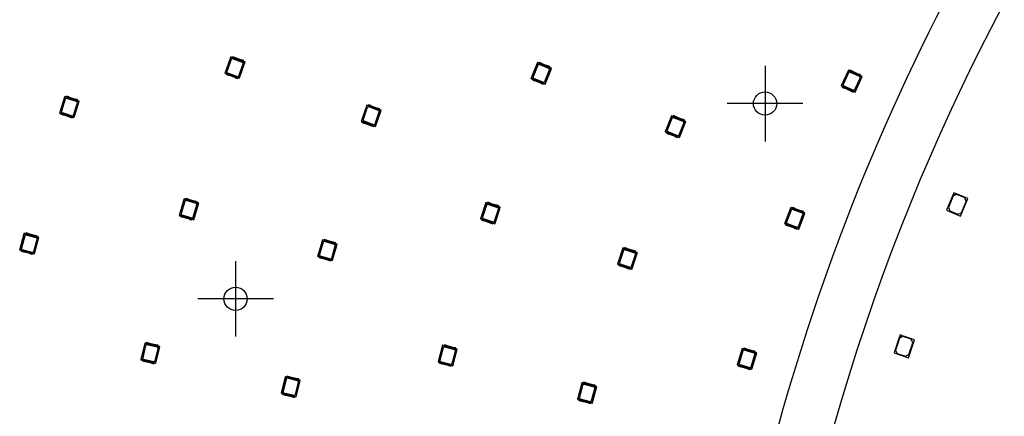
# Model space of a CAD drawing. Header units: millimetres. Extents: x 7 to 819, y 15 to 587.
# Tile 22 of 59: x 199 to 290, y 227 to 263. Entities that reach past the tile are written whole.
import ezdxf
from ezdxf.lldxf.tags import DXFTag

# ---------------------------------------------------------------- set-up
doc = ezdxf.new("R2010")
doc.units = ezdxf.units.MM
doc.layers.add('Default', color=7, linetype='Continuous')
doc.layers.add('RDLED_1-4_802MM_', color=7, linetype='Continuous')
tags = doc.linetypes.add('CENTER2', pattern=[28.575, 19.05, -3.175, 3.175, -3.175]).pattern_tags.tags
tags[10:11] = [DXFTag(74, 4), DXFTag(75, 0), DXFTag(340, '0'), DXFTag(46, 0.0), DXFTag(50, 0.0), DXFTag(44, 0.0), DXFTag(45, 0.0)]
tags[8:9] = [DXFTag(74, 4), DXFTag(75, 0), DXFTag(340, '0'), DXFTag(46, 0.0), DXFTag(50, 0.0), DXFTag(44, 0.0), DXFTag(45, 0.0)]
tags[6:7] = [DXFTag(74, 4), DXFTag(75, 0), DXFTag(340, '0'), DXFTag(46, 0.0), DXFTag(50, 0.0), DXFTag(44, 0.0), DXFTag(45, 0.0)]
tags[4:5] = [DXFTag(74, 4), DXFTag(75, 0), DXFTag(340, '0'), DXFTag(46, 0.0), DXFTag(50, 0.0), DXFTag(44, 0.0), DXFTag(45, 0.0)]

# ---------------------------------------------------------------- blocks, each defined once
blk = doc.blocks.new('SEANNOT_GROUP22')
at = {"layer": 'Default', "color": 7, "linetype": 'CENTER2'}
for p, q in [((219.178, 240.988), (219.178, 233.988)), ((222.678, 237.488), (215.678, 237.488))]:
    blk.add_line(p, q, dxfattribs=at)
blk = doc.blocks.new('SEANNOT_GROUP29')
at = {"layer": 'Default', "color": 7, "linetype": 'CENTER2'}
for p, q in [((268.132, 259.067), (268.132, 252.067)), ((271.632, 255.567), (264.632, 255.567))]:
    blk.add_line(p, q, dxfattribs=at)
blk = doc.blocks.new('SE')
at = {"layer": 'RDLED_1-4_802MM_', "color": 7, "linetype": 'Continuous'}
for p, q in [((218.737, 259.886), (218.203, 258.377)), ((218.225, 258.388), (218.747, 259.864)), ((218.772, 259.648), (218.38, 258.54)), ((218.883, 259.834), (218.737, 259.886)), ((218.737, 259.886), (218.747, 259.864)), ((218.747, 259.864), (219.887, 259.461)), ((218.908, 259.905), (218.881, 259.828)), ((219.909, 259.464), (218.881, 259.828)), ((219.819, 259.383), (218.9, 259.709)), ((219.105, 259.835), (218.908, 259.905)), ((219.668, 259.609), (219.159, 259.789)), ((219.936, 259.541), (219.739, 259.61)), ((219.887, 259.461), (219.982, 259.26)), ((219.887, 259.461), (219.909, 259.458)), ((219.909, 259.464), (219.936, 259.541)), ((220.042, 259.411), (219.909, 259.458)), ((219.909, 259.458), (219.995, 259.279)), ((220.057, 259.418), (219.911, 259.47)), ((219.488, 258.148), (219.88, 259.256)), ((219.982, 259.26), (219.512, 257.932)), ((219.523, 257.91), (220.057, 259.418)), ((219.995, 259.279), (219.982, 259.26)), ((219.995, 259.279), (220.042, 259.411)), ((220.042, 259.411), (220.057, 259.418)), ((247.09, 259.366), (246.499, 257.879)), ((246.521, 257.889), (247.1, 259.344)), ((247.116, 259.127), (246.682, 258.035)), ((247.234, 259.309), (247.09, 259.366)), ((247.09, 259.366), (247.1, 259.344)), ((247.1, 259.344), (248.223, 258.898)), ((247.262, 259.379), (247.232, 259.303)), ((248.245, 258.9), (247.232, 259.303)), ((248.152, 258.823), (247.246, 259.183)), ((247.456, 259.302), (247.262, 259.379)), ((248.01, 259.054), (247.508, 259.254)), ((247.774, 257.601), (248.208, 258.693)), ((248.311, 258.693), (247.791, 257.384)), ((247.8, 257.362), (248.391, 258.849)), ((248.275, 258.976), (248.081, 259.053)), ((248.223, 258.898), (248.311, 258.693)), ((248.223, 258.898), (248.245, 258.895)), ((248.245, 258.9), (248.275, 258.976)), ((248.376, 258.843), (248.245, 258.895)), ((248.245, 258.895), (248.324, 258.712)), ((248.391, 258.849), (248.247, 258.907)), ((248.324, 258.712), (248.311, 258.693)), ((248.324, 258.712), (248.376, 258.843)), ((248.376, 258.843), (248.391, 258.849)), ((275.835, 258.659), (275.175, 257.201)), ((275.197, 257.21), (275.844, 258.636)), ((275.976, 258.595), (275.835, 258.659)), ((275.835, 258.659), (275.844, 258.636)), ((275.844, 258.636), (276.944, 258.137)), ((276.007, 258.663), (275.974, 258.589)), ((276.966, 258.139), (275.974, 258.589)), ((276.197, 258.577), (276.007, 258.663)), ((218.225, 258.388), (218.203, 258.377)), ((218.203, 258.377), (218.349, 258.326)), ((219.512, 257.932), (218.225, 258.388)), ((218.324, 258.255), (218.351, 258.332)), ((218.324, 258.255), (218.521, 258.185)), ((218.351, 258.332), (219.379, 257.968)), ((218.441, 258.413), (219.36, 258.087)), ((218.591, 258.187), (219.101, 258.006)), ((219.155, 257.961), (219.352, 257.891)), ((219.379, 257.968), (219.352, 257.891)), ((219.377, 257.962), (219.523, 257.91)), ((219.512, 257.932), (219.523, 257.91)), ((246.521, 257.889), (246.499, 257.879)), ((246.499, 257.879), (246.643, 257.822)), ((247.791, 257.384), (246.521, 257.889)), ((246.616, 257.752), (246.646, 257.828)), ((246.616, 257.752), (246.809, 257.675)), ((246.646, 257.828), (247.659, 257.426)), ((246.738, 257.905), (247.644, 257.545)), ((246.88, 257.674), (247.383, 257.474)), ((275.85, 258.419), (275.365, 257.348)), ((276.87, 258.066), (275.982, 258.468)), ((276.74, 258.304), (276.247, 258.527)), ((276.435, 256.863), (276.92, 257.934)), ((277.023, 257.929), (276.442, 256.646)), ((276.45, 256.624), (277.11, 258.081)), ((277, 258.213), (276.81, 258.299)), ((276.944, 258.137), (277.023, 257.929)), ((276.944, 258.137), (276.967, 258.133)), ((276.966, 258.139), (277, 258.213)), ((277.095, 258.075), (276.967, 258.133)), ((276.967, 258.133), (277.037, 257.947)), ((277.11, 258.081), (276.969, 258.145)), ((277.037, 257.947), (277.023, 257.929)), ((277.037, 257.947), (277.095, 258.075)), ((277.095, 258.075), (277.11, 258.081)), ((247.435, 257.427), (247.629, 257.35)), ((247.659, 257.426), (247.629, 257.35)), ((247.656, 257.42), (247.8, 257.362)), ((247.791, 257.384), (247.8, 257.362)), ((275.197, 257.21), (275.175, 257.201)), ((275.175, 257.201), (275.316, 257.137)), ((276.442, 256.646), (275.197, 257.21)), ((275.285, 257.069), (275.319, 257.143)), ((275.285, 257.069), (275.475, 256.983)), ((275.319, 257.143), (276.312, 256.693)), ((275.415, 257.216), (276.303, 256.814)), ((275.546, 256.978), (276.038, 256.755)), ((203.389, 256.215), (202.902, 254.691)), ((202.924, 254.702), (203.4, 256.193)), ((203.432, 255.978), (203.074, 254.859)), ((203.537, 256.168), (203.389, 256.215)), ((203.389, 256.215), (203.4, 256.193)), ((203.4, 256.193), (204.551, 255.825)), ((203.56, 256.239), (203.535, 256.161)), ((204.573, 255.829), (203.535, 256.161)), ((204.486, 255.746), (203.558, 256.043)), ((203.758, 256.176), (203.56, 256.239)), ((204.329, 255.967), (203.814, 256.132)), ((204.598, 255.907), (204.399, 255.971)), ((204.551, 255.825), (204.654, 255.627)), ((204.551, 255.825), (204.574, 255.824)), ((204.573, 255.829), (204.598, 255.907)), ((204.708, 255.781), (204.574, 255.824)), ((204.574, 255.824), (204.665, 255.647)), ((204.723, 255.789), (204.575, 255.836)), ((276.088, 256.705), (276.278, 256.619)), ((276.312, 256.693), (276.278, 256.619)), ((276.309, 256.687), (276.45, 256.624)), ((276.442, 256.646), (276.45, 256.624)), ((204.193, 254.501), (204.551, 255.62)), ((204.654, 255.627), (204.225, 254.286)), ((204.236, 254.265), (204.723, 255.789)), ((204.665, 255.647), (204.654, 255.627)), ((204.665, 255.647), (204.708, 255.781)), ((204.708, 255.781), (204.723, 255.789)), ((231.321, 255.429), (230.787, 253.921)), ((230.809, 253.931), (231.332, 255.408)), ((231.356, 255.191), (230.964, 254.084)), ((231.467, 255.378), (231.321, 255.429)), ((231.321, 255.429), (231.332, 255.408)), ((231.332, 255.408), (232.471, 255.004)), ((231.493, 255.448), (231.465, 255.371)), ((232.493, 255.008), (231.465, 255.371)), ((232.403, 254.927), (231.484, 255.252)), ((231.689, 255.379), (231.493, 255.448)), ((232.253, 255.153), (231.743, 255.333)), ((232.107, 253.454), (232.641, 254.962)), ((232.52, 255.084), (232.323, 255.154)), ((232.471, 255.004), (232.567, 254.803)), ((232.471, 255.004), (232.494, 255.002)), ((232.493, 255.008), (232.52, 255.084)), ((232.626, 254.955), (232.494, 255.002)), ((232.494, 255.002), (232.579, 254.822)), ((232.641, 254.962), (232.495, 255.014)), ((232.579, 254.822), (232.626, 254.955)), ((232.626, 254.955), (232.641, 254.962)), ((202.924, 254.702), (202.902, 254.691)), ((202.902, 254.691), (203.05, 254.644)), ((204.225, 254.286), (202.924, 254.702)), ((203.027, 254.572), (203.052, 254.65)), ((203.027, 254.572), (203.226, 254.509)), ((203.052, 254.65), (204.09, 254.318)), ((203.139, 254.733), (204.068, 254.436)), ((203.296, 254.512), (203.811, 254.348)), ((203.867, 254.304), (204.065, 254.24)), ((204.09, 254.318), (204.065, 254.24)), ((204.088, 254.312), (204.236, 254.265)), ((204.225, 254.286), (204.236, 254.265)), ((232.072, 253.692), (232.464, 254.799)), ((232.567, 254.803), (232.097, 253.476)), ((232.579, 254.822), (232.567, 254.803)), ((259.497, 254.437), (258.906, 252.95)), ((258.928, 252.96), (259.506, 254.415)), ((259.523, 254.198), (259.089, 253.106)), ((259.641, 254.38), (259.497, 254.437)), ((259.497, 254.437), (259.506, 254.415)), ((259.506, 254.415), (260.629, 253.969)), ((259.669, 254.45), (259.638, 254.374)), ((260.651, 253.972), (259.638, 254.374)), ((260.559, 253.894), (259.653, 254.254)), ((259.862, 254.373), (259.669, 254.45)), ((260.417, 254.125), (259.915, 254.325)), ((260.682, 254.047), (260.488, 254.124)), ((260.651, 253.972), (260.682, 254.047)), ((230.809, 253.931), (230.787, 253.921)), ((230.787, 253.921), (230.933, 253.869)), ((232.097, 253.476), (230.809, 253.931)), ((230.908, 253.799), (230.936, 253.876)), ((230.908, 253.799), (231.105, 253.729)), ((230.936, 253.876), (231.963, 253.512)), ((231.025, 253.956), (231.944, 253.631)), ((231.176, 253.731), (231.685, 253.55)), ((231.739, 253.504), (231.936, 253.435)), ((231.963, 253.512), (231.936, 253.435)), ((231.961, 253.506), (232.107, 253.454)), ((232.097, 253.476), (232.107, 253.454)), ((260.181, 252.672), (260.615, 253.764)), ((260.718, 253.764), (260.198, 252.456)), ((260.207, 252.433), (260.798, 253.92)), ((260.629, 253.969), (260.718, 253.764)), ((260.629, 253.969), (260.652, 253.966)), ((260.783, 253.914), (260.652, 253.966)), ((260.652, 253.966), (260.731, 253.783)), ((260.798, 253.92), (260.654, 253.978)), ((260.731, 253.783), (260.718, 253.764)), ((260.731, 253.783), (260.783, 253.914)), ((260.783, 253.914), (260.798, 253.92)), ((258.928, 252.96), (258.906, 252.95)), ((258.906, 252.95), (259.05, 252.893)), ((260.198, 252.456), (258.928, 252.96)), ((259.022, 252.823), (259.053, 252.899)), ((259.022, 252.823), (259.216, 252.746)), ((259.053, 252.899), (260.066, 252.497)), ((259.145, 252.976), (260.051, 252.616)), ((259.287, 252.745), (259.789, 252.546)), ((259.842, 252.498), (260.035, 252.421)), ((260.066, 252.497), (260.035, 252.421)), ((260.063, 252.491), (260.207, 252.433)), ((260.198, 252.456), (260.207, 252.433)), ((214.425, 246.749), (213.97, 245.215)), ((213.991, 245.226), (214.436, 246.728)), ((214.573, 246.705), (214.425, 246.749)), ((214.425, 246.749), (214.436, 246.728)), ((214.436, 246.728), (215.595, 246.384)), ((214.595, 246.777), (214.571, 246.698)), ((214.795, 246.717), (214.595, 246.777)), ((285.497, 247.077), (284.923, 245.691)), ((285.524, 247.011), (285.084, 245.949)), ((285.592, 247.307), (285.497, 247.077)), ((285.497, 247.077), (285.823, 247.212)), ((285.851, 247.146), (285.524, 247.011)), ((285.823, 247.212), (285.592, 247.307)), ((286.886, 246.772), (285.823, 247.212)), ((286.59, 246.84), (285.851, 247.146)), ((286.216, 245.155), (286.886, 246.772)), ((286.725, 246.514), (286.59, 246.84)), ((214.472, 246.513), (214.138, 245.386)), ((215.617, 246.389), (214.571, 246.698)), ((215.531, 246.304), (214.596, 246.58)), ((215.369, 246.521), (214.851, 246.675)), ((215.265, 245.053), (215.599, 246.179)), ((215.701, 246.189), (215.301, 244.838)), ((215.313, 244.817), (215.767, 246.351)), ((215.64, 246.467), (215.44, 246.526)), ((215.595, 246.384), (215.701, 246.189)), ((215.595, 246.384), (215.618, 246.383)), ((215.617, 246.389), (215.64, 246.467)), ((215.767, 246.351), (215.618, 246.395)), ((215.752, 246.343), (215.618, 246.383)), ((215.618, 246.383), (215.712, 246.208)), ((215.712, 246.208), (215.701, 246.189)), ((215.712, 246.208), (215.752, 246.343)), ((215.752, 246.343), (215.767, 246.351)), ((242.323, 246.406), (241.82, 244.887)), ((241.842, 244.898), (242.334, 246.384)), ((242.363, 246.168), (241.994, 245.053)), ((242.47, 246.357), (242.323, 246.406)), ((242.323, 246.406), (242.334, 246.384)), ((242.334, 246.384), (243.481, 246.004)), ((242.494, 246.428), (242.468, 246.351)), ((243.503, 246.008), (242.468, 246.351)), ((243.415, 245.925), (242.49, 246.232)), ((242.692, 246.362), (242.494, 246.428)), ((243.26, 246.148), (242.747, 246.318)), ((243.109, 244.683), (243.479, 245.799)), ((243.581, 245.805), (243.138, 244.468)), ((243.149, 244.446), (243.652, 245.965)), ((243.529, 246.085), (243.331, 246.151)), ((243.481, 246.004), (243.581, 245.805)), ((243.481, 246.004), (243.504, 246.002)), ((243.503, 246.008), (243.529, 246.085)), ((243.637, 245.958), (243.504, 246.002)), ((243.504, 246.002), (243.593, 245.824)), ((243.652, 245.965), (243.505, 246.014)), ((243.593, 245.824), (243.581, 245.805)), ((243.593, 245.824), (243.637, 245.958)), ((243.637, 245.958), (243.652, 245.965)), ((270.51, 245.94), (269.947, 244.443)), ((269.969, 244.453), (270.52, 245.919)), ((270.655, 245.886), (270.51, 245.94)), ((270.51, 245.94), (270.52, 245.919)), ((270.52, 245.919), (271.651, 245.493)), ((270.682, 245.956), (270.653, 245.88)), ((271.673, 245.496), (270.653, 245.88)), ((270.877, 245.883), (270.682, 245.956)), ((271.436, 245.646), (270.93, 245.836)), ((285.084, 245.949), (285.219, 245.622)), ((286.285, 245.451), (286.725, 246.514)), ((213.991, 245.226), (213.97, 245.215)), ((213.97, 245.215), (214.119, 245.171)), ((215.301, 244.838), (213.991, 245.226)), ((214.098, 245.099), (214.121, 245.177)), ((214.098, 245.099), (214.298, 245.039)), ((214.121, 245.177), (215.166, 244.867)), ((214.206, 245.262), (215.141, 244.985)), ((214.368, 245.045), (214.886, 244.891)), ((241.842, 244.898), (241.82, 244.887)), ((241.82, 244.887), (241.967, 244.838)), ((243.138, 244.468), (241.842, 244.898)), ((242.057, 244.927), (242.983, 244.62)), ((270.541, 245.702), (270.127, 244.602)), ((271.582, 245.417), (270.67, 245.76)), ((271.227, 244.188), (271.64, 245.288)), ((271.743, 245.29), (271.247, 243.972)), ((271.257, 243.95), (271.821, 245.447)), ((271.702, 245.572), (271.507, 245.646)), ((271.651, 245.493), (271.743, 245.29)), ((271.651, 245.493), (271.674, 245.49)), ((271.673, 245.496), (271.702, 245.572)), ((271.805, 245.441), (271.674, 245.49)), ((271.674, 245.49), (271.756, 245.309)), ((271.821, 245.447), (271.676, 245.502)), ((271.756, 245.309), (271.743, 245.29)), ((271.756, 245.309), (271.805, 245.441)), ((271.805, 245.441), (271.821, 245.447)), ((284.923, 245.691), (286.216, 245.155)), ((285.219, 245.622), (285.958, 245.316)), ((285.958, 245.316), (286.285, 245.451)), ((214.943, 244.848), (215.143, 244.789)), ((215.166, 244.867), (215.143, 244.789)), ((215.164, 244.861), (215.313, 244.817)), ((215.301, 244.838), (215.313, 244.817)), ((241.944, 244.767), (241.969, 244.844)), ((241.944, 244.767), (242.142, 244.701)), ((241.969, 244.844), (243.004, 244.501)), ((242.212, 244.704), (242.725, 244.534)), ((242.78, 244.49), (242.978, 244.424)), ((243.004, 244.501), (242.978, 244.424)), ((243.002, 244.495), (243.149, 244.446)), ((243.138, 244.468), (243.149, 244.446)), ((269.969, 244.453), (269.947, 244.443)), ((269.947, 244.443), (270.092, 244.388)), ((271.247, 243.972), (269.969, 244.453)), ((270.065, 244.318), (270.094, 244.395)), ((270.065, 244.318), (270.261, 244.245)), ((270.094, 244.395), (271.114, 244.011)), ((270.185, 244.473), (271.098, 244.13)), ((270.331, 244.245), (270.837, 244.054)), ((270.89, 244.008), (271.086, 243.934)), ((271.114, 244.011), (271.086, 243.934)), ((271.112, 244.005), (271.257, 243.95)), ((271.247, 243.972), (271.257, 243.95)), ((199.633, 243.555), (199.218, 242.01)), ((199.239, 242.022), (199.645, 243.534)), ((199.686, 243.321), (199.382, 242.186)), ((199.782, 243.515), (199.633, 243.555)), ((199.633, 243.555), (199.645, 243.534)), ((199.645, 243.534), (200.812, 243.222)), ((199.802, 243.587), (199.781, 243.509)), ((200.833, 243.227), (199.781, 243.509)), ((200.003, 243.534), (199.802, 243.587)), ((200.75, 243.139), (199.809, 243.391)), ((200.583, 243.352), (200.061, 243.492)), ((200.571, 241.647), (200.985, 243.193)), ((200.855, 243.305), (200.653, 243.359)), ((200.812, 243.222), (200.923, 243.029)), ((200.812, 243.222), (200.835, 243.221)), ((200.833, 243.227), (200.855, 243.305)), ((200.985, 243.193), (200.835, 243.233)), ((200.97, 243.184), (200.835, 243.221)), ((200.835, 243.221), (200.934, 243.049)), ((200.934, 243.049), (200.97, 243.184)), ((200.97, 243.184), (200.985, 243.193)), ((200.517, 241.882), (200.821, 243.017)), ((200.923, 243.029), (200.559, 241.668)), ((200.934, 243.049), (200.923, 243.029)), ((227.225, 242.957), (226.77, 241.423)), ((226.792, 241.434), (227.236, 242.936)), ((227.272, 242.721), (226.939, 241.595)), ((227.374, 242.913), (227.225, 242.957)), ((227.225, 242.957), (227.236, 242.936)), ((227.236, 242.936), (228.395, 242.593)), ((227.395, 242.985), (227.372, 242.907)), ((228.417, 242.597), (227.372, 242.907)), ((227.595, 242.926), (227.395, 242.985)), ((228.332, 242.512), (227.397, 242.789)), ((228.169, 242.729), (227.651, 242.883)), ((228.065, 241.261), (228.399, 242.388)), ((228.501, 242.397), (228.101, 241.047)), ((228.113, 241.025), (228.567, 242.559)), ((228.44, 242.675), (228.24, 242.735)), ((228.395, 242.593), (228.501, 242.397)), ((228.395, 242.593), (228.418, 242.591)), ((228.417, 242.597), (228.44, 242.675)), ((228.553, 242.552), (228.418, 242.591)), ((228.418, 242.591), (228.513, 242.417)), ((228.567, 242.559), (228.419, 242.603)), ((228.513, 242.417), (228.501, 242.397)), ((228.513, 242.417), (228.553, 242.552)), ((228.553, 242.552), (228.567, 242.559)), ((254.996, 242.206), (254.492, 240.688)), ((254.514, 240.698), (255.007, 242.185)), ((255.143, 242.158), (254.996, 242.206)), ((254.996, 242.206), (255.007, 242.185)), ((255.007, 242.185), (256.154, 241.805)), ((255.166, 242.229), (255.141, 242.151)), ((256.175, 241.809), (255.141, 242.151)), ((255.364, 242.163), (255.166, 242.229)), ((199.239, 242.022), (199.218, 242.01)), ((199.218, 242.01), (199.368, 241.97)), ((200.559, 241.668), (199.239, 242.022)), ((199.349, 241.897), (199.37, 241.976)), ((199.349, 241.897), (199.55, 241.843)), ((199.37, 241.976), (200.423, 241.694)), ((199.453, 242.063), (200.395, 241.811)), ((199.621, 241.85), (200.143, 241.71)), ((200.2, 241.669), (200.402, 241.615)), ((200.423, 241.694), (200.402, 241.615)), ((200.421, 241.687), (200.571, 241.647)), ((200.559, 241.668), (200.571, 241.647)), ((226.792, 241.434), (226.77, 241.423)), ((226.77, 241.423), (226.919, 241.379)), ((228.101, 241.047), (226.792, 241.434)), ((226.898, 241.307), (226.921, 241.385)), ((226.898, 241.307), (227.098, 241.248)), ((226.921, 241.385), (227.966, 241.076)), ((227.006, 241.47), (227.941, 241.194)), ((227.168, 241.253), (227.687, 241.099)), ((255.036, 241.969), (254.666, 240.854)), ((256.088, 241.726), (255.162, 242.033)), ((255.933, 241.949), (255.419, 242.119)), ((255.781, 240.484), (256.151, 241.6)), ((256.254, 241.606), (255.811, 240.269)), ((255.821, 240.247), (256.325, 241.766)), ((256.201, 241.886), (256.003, 241.952)), ((256.154, 241.805), (256.254, 241.606)), ((256.154, 241.805), (256.176, 241.803)), ((256.175, 241.809), (256.201, 241.886)), ((256.31, 241.759), (256.176, 241.803)), ((256.176, 241.803), (256.266, 241.625)), ((256.325, 241.766), (256.178, 241.815)), ((256.266, 241.625), (256.254, 241.606)), ((256.266, 241.625), (256.31, 241.759)), ((256.31, 241.759), (256.325, 241.766)), ((227.743, 241.057), (227.943, 240.997)), ((227.966, 241.076), (227.943, 240.997)), ((227.964, 241.069), (228.113, 241.025)), ((228.101, 241.047), (228.113, 241.025)), ((254.514, 240.698), (254.492, 240.688)), ((254.492, 240.688), (254.64, 240.639)), ((255.811, 240.269), (254.514, 240.698)), ((254.616, 240.568), (254.642, 240.645)), ((254.616, 240.568), (254.814, 240.502)), ((254.642, 240.645), (255.676, 240.302)), ((254.73, 240.728), (255.655, 240.421)), ((254.885, 240.505), (255.398, 240.335)), ((255.453, 240.29), (255.651, 240.225)), ((255.676, 240.302), (255.651, 240.225)), ((255.674, 240.296), (255.821, 240.247)), ((255.811, 240.269), (255.821, 240.247)), ((280.61, 234.141), (280.531, 233.904)), ((280.531, 233.904), (280.847, 234.062)), ((280.879, 233.999), (280.563, 233.84)), ((280.847, 234.062), (280.61, 234.141)), ((281.939, 233.699), (280.847, 234.062)), ((281.638, 233.746), (280.879, 233.999)), ((210.806, 233.404), (210.432, 231.848)), ((210.453, 231.861), (210.818, 233.383)), ((210.865, 233.171), (210.591, 232.029)), ((210.956, 233.368), (210.806, 233.404)), ((210.806, 233.404), (210.818, 233.383)), ((210.818, 233.383), (211.993, 233.101)), ((210.974, 233.441), (210.955, 233.361)), ((212.015, 233.107), (210.955, 233.361)), ((211.177, 233.392), (210.974, 233.441)), ((211.934, 233.017), (210.986, 233.245)), ((211.761, 233.226), (211.235, 233.352)), ((211.793, 231.521), (212.167, 233.077)), ((212.034, 233.186), (211.831, 233.235)), ((211.993, 233.101), (212.11, 232.911)), ((211.993, 233.101), (212.016, 233.101)), ((212.015, 233.107), (212.034, 233.186)), ((212.167, 233.077), (212.016, 233.113)), ((212.153, 233.068), (212.016, 233.101)), ((212.016, 233.101), (212.12, 232.932)), ((212.12, 232.932), (212.153, 233.068)), ((212.153, 233.068), (212.167, 233.077)), ((238.318, 233.189), (237.904, 231.644)), ((237.925, 231.656), (238.33, 233.169)), ((238.468, 233.149), (238.318, 233.189)), ((238.318, 233.189), (238.33, 233.169)), ((238.33, 233.169), (239.497, 232.856)), ((238.487, 233.222), (238.466, 233.143)), ((239.519, 232.861), (238.466, 233.143)), ((238.688, 233.168), (238.487, 233.222)), ((239.268, 232.987), (238.746, 233.127)), ((280.531, 233.904), (280.057, 232.48)), ((280.563, 233.84), (280.2, 232.749)), ((281.386, 232.038), (281.939, 233.699)), ((281.433, 232.339), (281.796, 233.43)), ((281.796, 233.43), (281.638, 233.746)), ((211.734, 231.754), (212.008, 232.897)), ((212.11, 232.911), (211.781, 231.542)), ((212.12, 232.932), (212.11, 232.911)), ((238.372, 232.955), (238.067, 231.82)), ((239.436, 232.773), (238.494, 233.026)), ((239.202, 231.516), (239.507, 232.651)), ((239.609, 232.663), (239.244, 231.302)), ((239.256, 231.282), (239.67, 232.827)), ((239.54, 232.94), (239.338, 232.994)), ((239.497, 232.856), (239.609, 232.663)), ((239.497, 232.856), (239.52, 232.855)), ((239.519, 232.861), (239.54, 232.94)), ((239.67, 232.827), (239.52, 232.867)), ((239.656, 232.819), (239.52, 232.855)), ((239.52, 232.855), (239.619, 232.683)), ((239.619, 232.683), (239.609, 232.663)), ((239.619, 232.683), (239.656, 232.819)), ((239.656, 232.819), (239.67, 232.827)), ((266.029, 232.902), (265.565, 231.37)), ((265.586, 231.382), (266.041, 232.88)), ((266.075, 232.666), (265.734, 231.541)), ((266.177, 232.857), (266.029, 232.902)), ((266.029, 232.902), (266.041, 232.88)), ((266.041, 232.88), (267.197, 232.53)), ((266.199, 232.928), (266.176, 232.85)), ((267.219, 232.534), (266.176, 232.85)), ((266.399, 232.868), (266.199, 232.928)), ((267.133, 232.449), (266.2, 232.732)), ((266.972, 232.668), (266.455, 232.825)), ((266.859, 231.2), (267.2, 232.324)), ((267.302, 232.333), (266.893, 230.985)), ((266.904, 230.964), (267.369, 232.495)), ((267.242, 232.612), (267.043, 232.672)), ((267.197, 232.53), (267.302, 232.333)), ((267.197, 232.53), (267.22, 232.528)), ((267.219, 232.534), (267.242, 232.612)), ((267.354, 232.487), (267.22, 232.528)), ((267.22, 232.528), (267.313, 232.353)), ((267.369, 232.495), (267.221, 232.54)), ((267.313, 232.353), (267.302, 232.333)), ((267.313, 232.353), (267.354, 232.487)), ((267.354, 232.487), (267.369, 232.495)), ((280.057, 232.48), (281.386, 232.038)), ((280.2, 232.749), (280.358, 232.433)), ((280.358, 232.433), (281.117, 232.18)), ((281.117, 232.18), (281.433, 232.339)), ((210.453, 231.861), (210.432, 231.848)), ((210.432, 231.848), (210.583, 231.812)), ((211.781, 231.542), (210.453, 231.861)), ((210.565, 231.739), (210.584, 231.818)), ((210.565, 231.739), (210.768, 231.69)), ((210.584, 231.818), (211.644, 231.564)), ((210.665, 231.908), (211.613, 231.68)), ((210.838, 231.699), (211.364, 231.573)), ((211.423, 231.533), (211.625, 231.485)), ((211.644, 231.564), (211.625, 231.485)), ((211.643, 231.558), (211.793, 231.521)), ((211.781, 231.542), (211.793, 231.521)), ((237.925, 231.656), (237.904, 231.644)), ((237.904, 231.644), (238.053, 231.604)), ((239.244, 231.302), (237.925, 231.656)), ((238.034, 231.531), (238.055, 231.61)), ((238.034, 231.531), (238.235, 231.477)), ((238.055, 231.61), (239.108, 231.328)), ((238.138, 231.698), (239.08, 231.445)), ((238.306, 231.484), (238.828, 231.345)), ((238.886, 231.303), (239.087, 231.249)), ((239.108, 231.328), (239.087, 231.249)), ((239.106, 231.322), (239.256, 231.282)), ((239.244, 231.302), (239.256, 231.282)), ((265.586, 231.382), (265.565, 231.37)), ((265.565, 231.37), (265.713, 231.325)), ((266.893, 230.985), (265.586, 231.382)), ((265.691, 231.254), (265.715, 231.332)), ((265.691, 231.254), (265.891, 231.193)), ((265.715, 231.332), (266.758, 231.015)), ((265.801, 231.416), (266.734, 231.133)), ((223.955, 230.324), (223.936, 230.245)), ((224.158, 230.276), (223.955, 230.324)), ((265.961, 231.198), (266.479, 231.041)), ((266.535, 230.998), (266.734, 230.937)), ((266.758, 231.015), (266.734, 230.937)), ((266.756, 231.009), (266.904, 230.964)), ((266.893, 230.985), (266.904, 230.964)), ((223.787, 230.288), (223.413, 228.732)), ((223.434, 228.744), (223.799, 230.267)), ((223.847, 230.055), (223.572, 228.912)), ((223.938, 230.251), (223.787, 230.288)), ((223.787, 230.288), (223.799, 230.267)), ((223.799, 230.267), (224.974, 229.985)), ((224.996, 229.991), (223.936, 230.245)), ((224.915, 229.901), (223.967, 230.129)), ((224.742, 230.11), (224.216, 230.236)), ((224.715, 228.638), (224.989, 229.78)), ((225.091, 229.795), (224.762, 228.425)), ((224.775, 228.405), (225.148, 229.961)), ((225.015, 230.07), (224.812, 230.118)), ((224.974, 229.985), (225.091, 229.795)), ((224.974, 229.985), (224.997, 229.985)), ((224.996, 229.991), (225.015, 230.07)), ((225.148, 229.961), (224.997, 229.997)), ((225.134, 229.952), (224.997, 229.985)), ((224.997, 229.985), (225.101, 229.815)), ((225.101, 229.815), (225.091, 229.795)), ((225.101, 229.815), (225.134, 229.952)), ((225.134, 229.952), (225.148, 229.961)), ((251.213, 229.734), (250.799, 228.189)), ((250.82, 228.201), (251.225, 229.713)), ((251.267, 229.5), (250.963, 228.365)), ((251.363, 229.694), (251.213, 229.734)), ((251.213, 229.734), (251.225, 229.713)), ((251.225, 229.713), (252.392, 229.401)), ((251.382, 229.767), (251.361, 229.688)), ((252.414, 229.406), (251.361, 229.688)), ((251.584, 229.713), (251.382, 229.767)), ((252.331, 229.318), (251.389, 229.571)), ((252.163, 229.531), (251.641, 229.671)), ((252.435, 229.484), (252.234, 229.538)), ((252.414, 229.406), (252.435, 229.484)), ((252.565, 229.372), (252.416, 229.412)), ((223.434, 228.744), (223.413, 228.732)), ((223.413, 228.732), (223.564, 228.696)), ((224.762, 228.425), (223.434, 228.744)), ((223.547, 228.623), (223.566, 228.702)), ((223.547, 228.623), (223.749, 228.574)), ((223.566, 228.702), (224.625, 228.447)), ((223.646, 228.792), (224.594, 228.564)), ((223.819, 228.583), (224.345, 228.457)), ((252.098, 228.061), (252.402, 229.196)), ((252.504, 229.208), (252.139, 227.847)), ((252.151, 227.826), (252.565, 229.372)), ((252.392, 229.401), (252.504, 229.208)), ((252.392, 229.401), (252.415, 229.4)), ((252.551, 229.364), (252.415, 229.4)), ((252.415, 229.4), (252.514, 229.228)), ((252.514, 229.228), (252.504, 229.208)), ((252.514, 229.228), (252.551, 229.364)), ((252.551, 229.364), (252.565, 229.372)), ((224.404, 228.417), (224.606, 228.368)), ((224.625, 228.447), (224.606, 228.368)), ((224.624, 228.441), (224.775, 228.405)), ((224.762, 228.425), (224.775, 228.405)), ((250.82, 228.201), (250.799, 228.189)), ((250.799, 228.189), (250.949, 228.149)), ((252.139, 227.847), (250.82, 228.201)), ((250.929, 228.076), (250.95, 228.155)), ((250.929, 228.076), (251.131, 228.022)), ((250.95, 228.155), (252.003, 227.873)), ((251.033, 228.242), (251.975, 227.99)), ((251.201, 228.029), (251.723, 227.889)), ((251.781, 227.848), (251.982, 227.794)), ((252.003, 227.873), (251.982, 227.794)), ((252.001, 227.867), (252.151, 227.826)), ((252.139, 227.847), (252.151, 227.826))]:
    blk.add_line(p, q, dxfattribs=at)
for centre in [(268.132, 255.567), (219.178, 237.488)]:
    blk.add_circle(centre, 1.075, dxfattribs=at)
for centre, radius, start, end in [((467.422, 170.973), 200.5, 91.0784, 178.9216), ((467.422, 170.973), 205.5, 151.0406, 178.96134), ((218.866, 259.614), 0.1, 70.49997, 160.49997), ((219.192, 259.884), 0.1, 209.09035, 250.49997), ((219.702, 259.703), 0.1, 250.49997, 291.90959), ((218.474, 258.507), 0.1, 160.49997, 250.49997), ((219.786, 259.289), 0.1, 340.49997, 70.49997), ((247.209, 259.09), 0.1, 68.3333, 158.3333), ((247.545, 259.347), 0.1, 206.92368, 248.3333), ((248.047, 259.147), 0.1, 248.3333, 289.74292), ((248.115, 258.73), 0.1, 338.3333, 68.3333), ((276.288, 258.618), 0.1, 204.21749, 245.62712), ((218.558, 258.093), 0.1, 70.49997, 111.90959), ((219.068, 257.912), 0.1, 29.09035, 70.49997), ((219.393, 258.181), 0.1, 250.49997, 340.49997), ((246.775, 257.998), 0.1, 158.3333, 248.3333), ((246.843, 257.581), 0.1, 68.3333, 109.74292), ((275.941, 258.377), 0.1, 65.62712, 155.62712), ((276.781, 258.395), 0.1, 245.62712, 287.03674), ((276.829, 257.975), 0.1, 335.62712, 65.62712), ((247.346, 257.382), 0.1, 26.92368, 68.3333), ((247.681, 257.638), 0.1, 248.3333, 338.3333), ((275.456, 257.307), 0.1, 155.62712, 245.62712), ((275.504, 256.887), 0.1, 65.62712, 107.03674), ((275.997, 256.664), 0.1, 24.21749, 65.62712), ((276.344, 256.905), 0.1, 245.62712, 335.62712), ((203.527, 255.948), 0.1, 72.27274, 162.27274), ((203.844, 256.227), 0.1, 210.86312, 252.27274), ((204.359, 256.062), 0.1, 252.27274, 293.68236), ((204.456, 255.651), 0.1, 342.27274, 72.27274), ((231.451, 255.158), 0.1, 70.49997, 160.49997), ((231.776, 255.427), 0.1, 209.09035, 250.49997), ((232.286, 255.247), 0.1, 250.49997, 291.90959), ((232.37, 254.833), 0.1, 340.49997, 70.49997), ((203.169, 254.828), 0.1, 162.27274, 252.27274), ((203.266, 254.417), 0.1, 72.27274, 113.68236), ((203.781, 254.252), 0.1, 30.86312, 72.27274), ((204.098, 254.532), 0.1, 252.27274, 342.27274), ((231.059, 254.05), 0.1, 160.49997, 250.49997), ((259.616, 254.161), 0.1, 68.3333, 158.3333), ((259.951, 254.418), 0.1, 206.92368, 248.3333), ((260.454, 254.218), 0.1, 248.3333, 289.74292), ((231.142, 253.636), 0.1, 70.49997, 111.90959), ((231.652, 253.456), 0.1, 29.09035, 70.49997), ((231.978, 253.725), 0.1, 250.49997, 340.49997), ((259.182, 253.069), 0.1, 158.3333, 248.3333), ((260.522, 253.801), 0.1, 338.3333, 68.3333), ((259.25, 252.652), 0.1, 68.3333, 109.74292), ((259.752, 252.453), 0.1, 26.92368, 68.3333), ((260.088, 252.709), 0.1, 248.3333, 338.3333), ((214.879, 246.77), 0.1, 212.09034, 253.49996), ((214.568, 246.485), 0.1, 73.49996, 163.49996), ((215.398, 246.617), 0.1, 253.49996, 294.90958), ((215.503, 246.208), 0.1, 343.49996, 73.49996), ((242.458, 246.137), 0.1, 71.66661, 161.66661), ((242.778, 246.413), 0.1, 210.25699, 251.66661), ((243.292, 246.243), 0.1, 251.66661, 293.07624), ((243.384, 245.83), 0.1, 341.66661, 71.66661), ((270.965, 245.93), 0.1, 207.96753, 249.37716), ((214.234, 245.358), 0.1, 163.49996, 253.49996), ((214.34, 244.949), 0.1, 73.49996, 114.90958), ((214.858, 244.795), 0.1, 32.09034, 73.49996), ((215.169, 245.081), 0.1, 253.49996, 343.49996), ((242.089, 245.022), 0.1, 161.66661, 251.66661), ((270.634, 245.667), 0.1, 69.37716, 159.37716), ((271.471, 245.739), 0.1, 249.37716, 290.78678), ((271.547, 245.323), 0.1, 339.37716, 69.37716), ((242.181, 244.609), 0.1, 71.66661, 113.07624), ((242.694, 244.439), 0.1, 30.25699, 71.66661), ((243.014, 244.715), 0.1, 251.66661, 341.66661), ((270.22, 244.567), 0.1, 159.37716, 249.37716), ((270.296, 244.151), 0.1, 69.37716, 110.78678), ((270.802, 243.961), 0.1, 27.96753, 69.37716), ((271.133, 244.224), 0.1, 249.37716, 339.37716), ((199.783, 243.295), 0.1, 75, 165), ((200.086, 243.589), 0.1, 213.59038, 255), ((200.609, 243.449), 0.1, 255, 296.40962), ((200.725, 243.043), 0.1, 345, 75), ((199.479, 242.16), 0.1, 165, 255), ((227.368, 242.693), 0.1, 73.49996, 163.49996), ((227.679, 242.979), 0.1, 212.09034, 253.49996), ((228.198, 242.825), 0.1, 253.49996, 294.90958), ((228.303, 242.416), 0.1, 343.49996, 73.49996), ((255.451, 242.214), 0.1, 210.25699, 251.66661), ((199.595, 241.754), 0.1, 75, 116.40962), ((200.117, 241.614), 0.1, 33.59038, 75), ((200.42, 241.908), 0.1, 255, 345), ((227.035, 241.566), 0.1, 163.49996, 253.49996), ((227.14, 241.157), 0.1, 73.49996, 114.90958), ((227.969, 241.289), 0.1, 253.49996, 343.49996), ((255.131, 241.938), 0.1, 71.66661, 161.66661), ((255.964, 242.044), 0.1, 251.66661, 293.07624), ((256.056, 241.631), 0.1, 341.66661, 71.66661), ((227.658, 241.004), 0.1, 32.09034, 73.49996), ((254.761, 240.822), 0.1, 161.66661, 251.66661), ((254.853, 240.41), 0.1, 71.66661, 113.07624), ((255.366, 240.24), 0.1, 30.25699, 71.66661), ((255.686, 240.516), 0.1, 251.66661, 341.66661), ((210.963, 233.148), 0.1, 76.49995, 166.49995), ((211.258, 233.45), 0.1, 215.09033, 256.49995), ((211.784, 233.323), 0.1, 256.49995, 297.90957), ((238.772, 233.223), 0.1, 213.59038, 255), ((211.911, 232.92), 0.1, 346.49995, 76.49995), ((238.468, 232.929), 0.1, 75, 165), ((239.294, 233.083), 0.1, 255, 296.40962), ((239.41, 232.677), 0.1, 345, 75), ((266.171, 232.636), 0.1, 73.12707, 163.12707), ((266.484, 232.92), 0.1, 211.71745, 253.12707), ((267.001, 232.763), 0.1, 253.12707, 294.5367), ((267.104, 232.353), 0.1, 343.12707, 73.12707), ((210.688, 232.005), 0.1, 166.49995, 256.49995), ((210.815, 231.602), 0.1, 76.49995, 117.90957), ((211.341, 231.476), 0.1, 35.09033, 76.49995), ((211.636, 231.778), 0.1, 256.49995, 346.49995), ((238.164, 231.794), 0.1, 165, 255), ((238.28, 231.388), 0.1, 75, 116.40962), ((238.802, 231.248), 0.1, 33.59038, 75), ((239.106, 231.542), 0.1, 255, 345), ((265.83, 231.512), 0.1, 163.12707, 253.12707), ((265.932, 231.102), 0.1, 73.12707, 114.5367), ((266.45, 230.945), 0.1, 31.71745, 73.12707), ((266.763, 231.229), 0.1, 253.12707, 343.12707), ((223.944, 230.031), 0.1, 76.49995, 166.49995), ((224.24, 230.333), 0.1, 215.09033, 256.49995), ((224.765, 230.207), 0.1, 256.49995, 297.90957), ((224.892, 229.804), 0.1, 346.49995, 76.49995), ((251.363, 229.474), 0.1, 75, 165), ((251.667, 229.768), 0.1, 213.59038, 255), ((252.189, 229.628), 0.1, 255, 296.40962), ((223.67, 228.889), 0.1, 166.49995, 256.49995), ((223.796, 228.486), 0.1, 76.49995, 117.90957), ((224.618, 228.661), 0.1, 256.49995, 346.49995), ((252.305, 229.222), 0.1, 345, 75), ((224.322, 228.359), 0.1, 35.09033, 76.49995), ((251.059, 228.339), 0.1, 165, 255), ((251.175, 227.933), 0.1, 75, 116.40962), ((251.697, 227.793), 0.1, 33.59038, 75), ((252.001, 228.087), 0.1, 255, 345)]:
    blk.add_arc(centre, radius, start, end, dxfattribs=at)

msp = doc.modelspace()

# ---------------------------------------------------------------- block references
at = {"layer": 'Default'}
for name in ['SE', 'SEANNOT_GROUP29', 'SEANNOT_GROUP22']:
    msp.add_blockref(name, (0, 0), dxfattribs=at)

doc.saveas('drawing.dxf')
